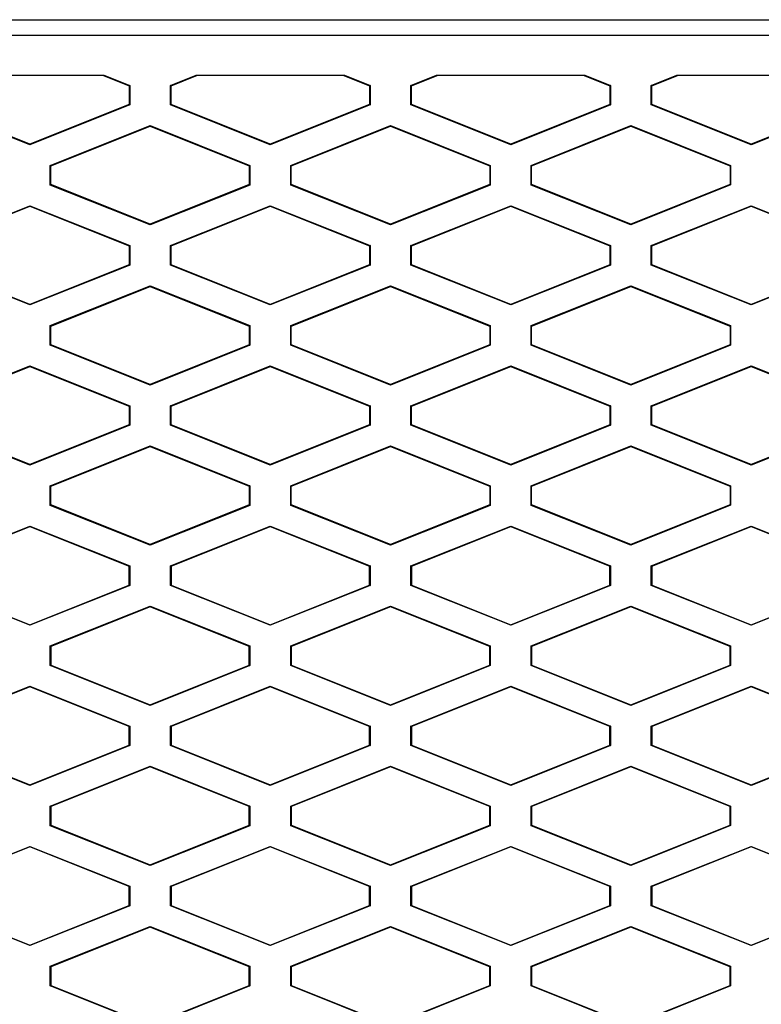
# Model space of a CAD drawing. Header units: millimetres. Extents: x -0.43 to 1.28, y -0.94 to 1.34.
# Tile 67 of 177: x 0.2869 to 0.3054, y 0.3525 to 0.3771. Entities that reach past the tile are written whole.
import ezdxf

# ---------------------------------------------------------------- set-up
doc = ezdxf.new("R2010")
doc.units = ezdxf.units.MM

msp = doc.modelspace()

# ---------------------------------------------------------------- linework, layer by layer
at = {"color": 7, "linetype": 'Continuous', "lineweight": 25}
for p, q in [((0.264568, 0.377092), (0.321613, 0.377092)), ((0.321661, 0.377079), (0.264615, 0.377079)), ((0.267615, 0.376707), (0.318661, 0.376707)), ((0.285287, 0.375707), (0.288986, 0.375707)), ((0.288949, 0.375707), (0.289613, 0.375441)), ((0.288986, 0.375707), (0.289627, 0.375451)), ((0.290646, 0.375451), (0.291287, 0.375707)), ((0.29066, 0.375441), (0.291324, 0.375707)), ((0.291287, 0.375707), (0.294986, 0.375707)), ((0.294949, 0.375707), (0.295613, 0.375441)), ((0.294986, 0.375707), (0.295627, 0.375451)), ((0.296646, 0.375451), (0.297287, 0.375707)), ((0.29666, 0.375441), (0.297324, 0.375707)), ((0.297287, 0.375707), (0.300986, 0.375707)), ((0.300949, 0.375707), (0.301613, 0.375441)), ((0.300986, 0.375707), (0.301627, 0.375451)), ((0.302646, 0.375451), (0.303287, 0.375707)), ((0.30266, 0.375441), (0.303324, 0.375707)), ((0.303287, 0.375707), (0.306986, 0.375707)), ((0.289627, 0.375451), (0.289613, 0.375441)), ((0.289613, 0.375441), (0.289613, 0.374973)), ((0.289627, 0.375451), (0.289627, 0.374963)), ((0.290646, 0.374963), (0.290646, 0.375451)), ((0.29066, 0.375441), (0.290646, 0.375451)), ((0.29066, 0.374973), (0.29066, 0.375441)), ((0.295627, 0.375451), (0.295613, 0.375441)), ((0.295613, 0.375441), (0.295613, 0.374973)), ((0.295627, 0.375451), (0.295627, 0.374963)), ((0.296646, 0.374963), (0.296646, 0.375451)), ((0.29666, 0.375441), (0.296646, 0.375451)), ((0.29666, 0.374973), (0.29666, 0.375441)), ((0.301627, 0.375451), (0.301613, 0.375441)), ((0.301613, 0.375441), (0.301613, 0.374973)), ((0.301627, 0.375451), (0.301627, 0.374963)), ((0.302646, 0.374963), (0.302646, 0.375451)), ((0.30266, 0.375441), (0.302646, 0.375451)), ((0.30266, 0.374973), (0.30266, 0.375441)), ((0.287137, 0.373967), (0.284646, 0.374963)), ((0.287137, 0.373982), (0.28466, 0.374973)), ((0.289613, 0.374973), (0.287137, 0.373982)), ((0.289627, 0.374963), (0.287137, 0.373967)), ((0.289613, 0.374973), (0.289627, 0.374963)), ((0.29066, 0.374973), (0.290646, 0.374963)), ((0.293137, 0.373967), (0.290646, 0.374963)), ((0.293137, 0.373982), (0.29066, 0.374973)), ((0.295613, 0.374973), (0.293137, 0.373982)), ((0.295627, 0.374963), (0.293137, 0.373967)), ((0.295613, 0.374973), (0.295627, 0.374963)), ((0.29666, 0.374973), (0.296646, 0.374963)), ((0.299137, 0.373967), (0.296646, 0.374963)), ((0.299137, 0.373982), (0.29666, 0.374973)), ((0.301613, 0.374973), (0.299137, 0.373982)), ((0.301627, 0.374963), (0.299137, 0.373967)), ((0.301613, 0.374973), (0.301627, 0.374963)), ((0.30266, 0.374973), (0.302646, 0.374963)), ((0.305137, 0.373967), (0.302646, 0.374963)), ((0.305137, 0.373982), (0.30266, 0.374973)), ((0.307613, 0.374973), (0.305137, 0.373982)), ((0.307627, 0.374964), (0.305137, 0.373967)), ((0.287646, 0.373451), (0.290137, 0.374447)), ((0.28766, 0.373441), (0.290137, 0.374432)), ((0.290137, 0.374447), (0.292627, 0.373451)), ((0.290137, 0.374432), (0.290137, 0.374447)), ((0.290137, 0.374432), (0.292613, 0.373441)), ((0.293646, 0.373451), (0.296137, 0.374447)), ((0.29366, 0.373441), (0.296137, 0.374432)), ((0.296137, 0.374447), (0.298627, 0.373451)), ((0.296137, 0.374432), (0.296137, 0.374447)), ((0.296137, 0.374432), (0.298613, 0.373441)), ((0.299646, 0.373451), (0.302137, 0.374447)), ((0.29966, 0.373441), (0.302137, 0.374432)), ((0.302137, 0.374447), (0.304627, 0.373451)), ((0.302137, 0.374432), (0.302137, 0.374447)), ((0.302137, 0.374432), (0.304613, 0.373441)), ((0.287137, 0.373982), (0.287137, 0.373967)), ((0.293137, 0.373982), (0.293137, 0.373967)), ((0.299137, 0.373982), (0.299137, 0.373967)), ((0.305137, 0.373982), (0.305137, 0.373967)), ((0.287646, 0.372963), (0.287646, 0.373451)), ((0.28766, 0.373441), (0.287646, 0.373451)), ((0.28766, 0.372973), (0.28766, 0.373441)), ((0.292613, 0.373441), (0.292627, 0.373451)), ((0.292613, 0.373441), (0.292613, 0.372973)), ((0.292627, 0.373451), (0.292627, 0.372963)), ((0.293646, 0.372963), (0.293646, 0.373451)), ((0.29366, 0.373441), (0.293646, 0.373451)), ((0.29366, 0.372973), (0.29366, 0.373441)), ((0.298613, 0.373441), (0.298627, 0.373451)), ((0.298613, 0.373441), (0.298613, 0.372973)), ((0.298627, 0.373451), (0.298627, 0.372963)), ((0.299646, 0.372963), (0.299646, 0.373451)), ((0.29966, 0.373441), (0.299646, 0.373451)), ((0.29966, 0.372973), (0.29966, 0.373441)), ((0.304613, 0.373441), (0.304627, 0.373451)), ((0.304613, 0.373441), (0.304613, 0.372973)), ((0.304627, 0.373451), (0.304627, 0.372964)), ((0.28766, 0.372973), (0.287646, 0.372963)), ((0.290137, 0.371967), (0.287646, 0.372963)), ((0.290137, 0.371982), (0.28766, 0.372973)), ((0.292613, 0.372973), (0.290137, 0.371982)), ((0.292627, 0.372963), (0.290137, 0.371967)), ((0.292613, 0.372973), (0.292627, 0.372963)), ((0.293646, 0.372963), (0.29366, 0.372973)), ((0.296137, 0.371967), (0.293646, 0.372963)), ((0.296137, 0.371982), (0.29366, 0.372973)), ((0.298613, 0.372973), (0.296137, 0.371982)), ((0.298627, 0.372963), (0.296137, 0.371967)), ((0.298613, 0.372973), (0.298627, 0.372963)), ((0.299646, 0.372963), (0.29966, 0.372973)), ((0.302137, 0.371967), (0.299646, 0.372963)), ((0.302137, 0.371982), (0.29966, 0.372973)), ((0.304613, 0.372973), (0.302137, 0.371982)), ((0.304627, 0.372964), (0.302137, 0.371967)), ((0.304613, 0.372973), (0.304627, 0.372964)), ((0.284646, 0.371451), (0.287137, 0.372447)), ((0.28466, 0.371441), (0.287137, 0.372432)), ((0.287137, 0.372447), (0.289627, 0.371451)), ((0.287137, 0.372447), (0.287137, 0.372432)), ((0.287137, 0.372432), (0.289613, 0.371441)), ((0.290646, 0.371451), (0.293137, 0.372447)), ((0.29066, 0.371441), (0.293137, 0.372432)), ((0.293137, 0.372447), (0.295627, 0.371451)), ((0.293137, 0.372432), (0.293137, 0.372447)), ((0.293137, 0.372432), (0.295613, 0.371441)), ((0.296646, 0.371451), (0.299137, 0.372447)), ((0.29666, 0.371441), (0.299137, 0.372432)), ((0.299137, 0.372447), (0.301627, 0.371451)), ((0.299137, 0.372432), (0.299137, 0.372447)), ((0.299137, 0.372432), (0.301613, 0.371441)), ((0.302646, 0.371451), (0.305137, 0.372447)), ((0.30266, 0.371441), (0.305137, 0.372432)), ((0.305137, 0.372447), (0.307627, 0.371451)), ((0.305137, 0.372432), (0.305137, 0.372447)), ((0.305137, 0.372432), (0.307613, 0.371441)), ((0.290137, 0.371967), (0.290137, 0.371982)), ((0.296137, 0.371982), (0.296137, 0.371967)), ((0.302137, 0.371982), (0.302137, 0.371967)), ((0.289613, 0.371441), (0.289627, 0.371451)), ((0.289613, 0.371441), (0.289613, 0.370973)), ((0.289627, 0.371451), (0.289627, 0.370963)), ((0.290646, 0.370963), (0.290646, 0.371451)), ((0.29066, 0.371441), (0.290646, 0.371451)), ((0.29066, 0.370973), (0.29066, 0.371441)), ((0.295627, 0.371451), (0.295613, 0.371441)), ((0.295613, 0.371441), (0.295613, 0.370973)), ((0.295627, 0.371451), (0.295627, 0.370963)), ((0.296646, 0.370963), (0.296646, 0.371451)), ((0.29666, 0.371441), (0.296646, 0.371451)), ((0.29666, 0.370973), (0.29666, 0.371441)), ((0.301627, 0.371451), (0.301613, 0.371441)), ((0.301613, 0.371441), (0.301613, 0.370973)), ((0.301627, 0.371451), (0.301627, 0.370963)), ((0.302646, 0.370963), (0.302646, 0.371451)), ((0.30266, 0.371441), (0.302646, 0.371451)), ((0.30266, 0.370973), (0.30266, 0.371441)), ((0.287137, 0.369967), (0.284646, 0.370963)), ((0.287137, 0.369982), (0.28466, 0.370973)), ((0.289613, 0.370973), (0.287137, 0.369982)), ((0.289627, 0.370963), (0.287137, 0.369967)), ((0.289613, 0.370973), (0.289627, 0.370963)), ((0.29066, 0.370973), (0.290646, 0.370963)), ((0.293137, 0.369967), (0.290646, 0.370963)), ((0.293137, 0.369982), (0.29066, 0.370973)), ((0.295613, 0.370973), (0.293137, 0.369982)), ((0.295627, 0.370963), (0.293137, 0.369967)), ((0.295613, 0.370973), (0.295627, 0.370963)), ((0.29666, 0.370973), (0.296646, 0.370963)), ((0.299137, 0.369967), (0.296646, 0.370963)), ((0.299137, 0.369982), (0.29666, 0.370973)), ((0.301613, 0.370973), (0.299137, 0.369982)), ((0.301627, 0.370963), (0.299137, 0.369967)), ((0.301613, 0.370973), (0.301627, 0.370963)), ((0.30266, 0.370973), (0.302646, 0.370963)), ((0.305137, 0.369967), (0.302646, 0.370963)), ((0.305137, 0.369982), (0.30266, 0.370973)), ((0.307613, 0.370973), (0.305137, 0.369982)), ((0.307627, 0.370964), (0.305137, 0.369967)), ((0.287646, 0.369451), (0.290137, 0.370447)), ((0.28766, 0.369441), (0.290137, 0.370432)), ((0.290137, 0.370447), (0.292627, 0.369451)), ((0.290137, 0.370432), (0.290137, 0.370447)), ((0.290137, 0.370432), (0.292613, 0.369441)), ((0.293646, 0.369451), (0.296137, 0.370447)), ((0.29366, 0.369441), (0.296137, 0.370432)), ((0.296137, 0.370447), (0.298627, 0.369451)), ((0.296137, 0.370432), (0.296137, 0.370447)), ((0.296137, 0.370432), (0.298613, 0.369441)), ((0.299646, 0.369451), (0.302137, 0.370447)), ((0.29966, 0.369441), (0.302137, 0.370432)), ((0.302137, 0.370447), (0.304627, 0.369451)), ((0.302137, 0.370432), (0.302137, 0.370447)), ((0.302137, 0.370432), (0.304613, 0.369441)), ((0.287137, 0.369982), (0.287137, 0.369967)), ((0.293137, 0.369982), (0.293137, 0.369967)), ((0.299137, 0.369982), (0.299137, 0.369967)), ((0.305137, 0.369982), (0.305137, 0.369967)), ((0.287646, 0.368963), (0.287646, 0.369451)), ((0.28766, 0.369441), (0.287646, 0.369451)), ((0.28766, 0.368973), (0.28766, 0.369441)), ((0.292627, 0.369451), (0.292613, 0.369441)), ((0.292613, 0.369441), (0.292613, 0.368973)), ((0.292627, 0.369451), (0.292627, 0.368963)), ((0.293646, 0.368963), (0.293646, 0.369451)), ((0.29366, 0.369441), (0.293646, 0.369451)), ((0.29366, 0.368973), (0.29366, 0.369441)), ((0.298627, 0.369451), (0.298613, 0.369441)), ((0.298613, 0.369441), (0.298613, 0.368973)), ((0.298627, 0.369451), (0.298627, 0.368963)), ((0.299646, 0.368963), (0.299646, 0.369451)), ((0.29966, 0.369441), (0.299646, 0.369451)), ((0.29966, 0.368973), (0.29966, 0.369441)), ((0.304627, 0.369451), (0.304613, 0.369441)), ((0.304613, 0.369441), (0.304613, 0.368973)), ((0.304627, 0.369451), (0.304627, 0.368964)), ((0.287646, 0.368963), (0.28766, 0.368973)), ((0.290137, 0.367967), (0.287646, 0.368963)), ((0.290137, 0.367982), (0.28766, 0.368973)), ((0.292613, 0.368973), (0.290137, 0.367982)), ((0.292627, 0.368963), (0.290137, 0.367967)), ((0.292613, 0.368973), (0.292627, 0.368963)), ((0.293646, 0.368963), (0.29366, 0.368973)), ((0.296137, 0.367967), (0.293646, 0.368963)), ((0.296137, 0.367982), (0.29366, 0.368973)), ((0.298613, 0.368973), (0.296137, 0.367982)), ((0.298627, 0.368963), (0.296137, 0.367967)), ((0.298613, 0.368973), (0.298627, 0.368963)), ((0.299646, 0.368963), (0.29966, 0.368973)), ((0.302137, 0.367967), (0.299646, 0.368963)), ((0.302137, 0.367982), (0.29966, 0.368973)), ((0.304613, 0.368973), (0.302137, 0.367982)), ((0.304627, 0.368964), (0.302137, 0.367967)), ((0.304613, 0.368973), (0.304627, 0.368964)), ((0.284646, 0.367451), (0.287137, 0.368447)), ((0.28466, 0.367441), (0.287137, 0.368432)), ((0.287137, 0.368447), (0.289627, 0.367451)), ((0.287137, 0.368447), (0.287137, 0.368432)), ((0.287137, 0.368432), (0.289613, 0.367441)), ((0.290646, 0.367451), (0.293137, 0.368447)), ((0.29066, 0.367441), (0.293137, 0.368432)), ((0.293137, 0.368447), (0.295627, 0.367451)), ((0.293137, 0.368432), (0.293137, 0.368447)), ((0.293137, 0.368432), (0.295613, 0.367441)), ((0.296646, 0.367451), (0.299137, 0.368447)), ((0.29666, 0.367441), (0.299137, 0.368432)), ((0.299137, 0.368447), (0.301627, 0.367451)), ((0.299137, 0.368432), (0.299137, 0.368447)), ((0.299137, 0.368432), (0.301613, 0.367441)), ((0.302646, 0.367451), (0.305137, 0.368447)), ((0.30266, 0.367441), (0.305137, 0.368432)), ((0.305137, 0.368447), (0.307627, 0.367451)), ((0.305137, 0.368432), (0.305137, 0.368447)), ((0.305137, 0.368432), (0.307613, 0.367441)), ((0.290137, 0.367982), (0.290137, 0.367967)), ((0.296137, 0.367982), (0.296137, 0.367967)), ((0.302137, 0.367982), (0.302137, 0.367967)), ((0.289613, 0.367441), (0.289627, 0.367451)), ((0.289613, 0.367441), (0.289613, 0.366973)), ((0.289627, 0.367451), (0.289627, 0.366963)), ((0.290646, 0.366963), (0.290646, 0.367451)), ((0.29066, 0.367441), (0.290646, 0.367451)), ((0.29066, 0.366973), (0.29066, 0.367441)), ((0.295627, 0.367451), (0.295613, 0.367441)), ((0.295613, 0.367441), (0.295613, 0.366973)), ((0.295627, 0.367451), (0.295627, 0.366963)), ((0.296646, 0.366963), (0.296646, 0.367451)), ((0.29666, 0.367441), (0.296646, 0.367451)), ((0.29666, 0.366973), (0.29666, 0.367441)), ((0.301627, 0.367451), (0.301613, 0.367441)), ((0.301613, 0.367441), (0.301613, 0.366973)), ((0.301627, 0.367451), (0.301627, 0.366963)), ((0.302646, 0.366963), (0.302646, 0.367451)), ((0.30266, 0.367441), (0.302646, 0.367451)), ((0.30266, 0.366973), (0.30266, 0.367441)), ((0.287137, 0.365967), (0.284646, 0.366963)), ((0.287137, 0.365982), (0.28466, 0.366973)), ((0.289613, 0.366973), (0.287137, 0.365982)), ((0.289627, 0.366963), (0.287137, 0.365967)), ((0.289613, 0.366973), (0.289627, 0.366963)), ((0.29066, 0.366973), (0.290646, 0.366963)), ((0.293137, 0.365967), (0.290646, 0.366963)), ((0.293137, 0.365982), (0.29066, 0.366973)), ((0.295613, 0.366973), (0.293137, 0.365982)), ((0.295627, 0.366963), (0.293137, 0.365967)), ((0.295613, 0.366973), (0.295627, 0.366963)), ((0.29666, 0.366973), (0.296646, 0.366963)), ((0.299137, 0.365967), (0.296646, 0.366963)), ((0.299137, 0.365982), (0.29666, 0.366973)), ((0.301613, 0.366973), (0.299137, 0.365982)), ((0.301627, 0.366963), (0.299137, 0.365967)), ((0.301613, 0.366973), (0.301627, 0.366963)), ((0.30266, 0.366973), (0.302646, 0.366963)), ((0.305137, 0.365967), (0.302646, 0.366963)), ((0.305137, 0.365982), (0.30266, 0.366973)), ((0.307613, 0.366973), (0.305137, 0.365982)), ((0.307627, 0.366964), (0.305137, 0.365967)), ((0.287646, 0.365451), (0.290137, 0.366447)), ((0.28766, 0.365441), (0.290137, 0.366432)), ((0.290137, 0.366447), (0.292627, 0.365451)), ((0.290137, 0.366432), (0.290137, 0.366447)), ((0.290137, 0.366432), (0.292613, 0.365441)), ((0.293646, 0.365451), (0.296137, 0.366447)), ((0.29366, 0.365441), (0.296137, 0.366432)), ((0.296137, 0.366447), (0.298627, 0.365451)), ((0.296137, 0.366432), (0.296137, 0.366447)), ((0.296137, 0.366432), (0.298613, 0.365441)), ((0.299646, 0.365451), (0.302137, 0.366447)), ((0.29966, 0.365441), (0.302137, 0.366432)), ((0.302137, 0.366447), (0.304627, 0.365451)), ((0.302137, 0.366432), (0.302137, 0.366447)), ((0.302137, 0.366432), (0.304613, 0.365441)), ((0.287137, 0.365982), (0.287137, 0.365967)), ((0.293137, 0.365982), (0.293137, 0.365967)), ((0.299137, 0.365982), (0.299137, 0.365967)), ((0.305137, 0.365982), (0.305137, 0.365967)), ((0.287646, 0.364963), (0.287646, 0.365451)), ((0.28766, 0.365441), (0.287646, 0.365451)), ((0.28766, 0.364973), (0.28766, 0.365441)), ((0.292627, 0.365451), (0.292613, 0.365441)), ((0.292613, 0.365441), (0.292613, 0.364973)), ((0.292627, 0.365451), (0.292627, 0.364963)), ((0.293646, 0.364963), (0.293646, 0.365451)), ((0.29366, 0.365441), (0.293646, 0.365451)), ((0.29366, 0.364973), (0.29366, 0.365441)), ((0.298627, 0.365451), (0.298613, 0.365441)), ((0.298613, 0.365441), (0.298613, 0.364973)), ((0.298627, 0.365451), (0.298627, 0.364963)), ((0.299646, 0.364963), (0.299646, 0.365451)), ((0.29966, 0.365441), (0.299646, 0.365451)), ((0.29966, 0.364973), (0.29966, 0.365441)), ((0.304627, 0.365451), (0.304613, 0.365441)), ((0.304613, 0.365441), (0.304613, 0.364973)), ((0.304627, 0.365451), (0.304627, 0.364964)), ((0.287646, 0.364963), (0.28766, 0.364973)), ((0.290137, 0.363967), (0.287646, 0.364963)), ((0.290137, 0.363982), (0.28766, 0.364973)), ((0.292613, 0.364973), (0.290137, 0.363982)), ((0.292627, 0.364963), (0.290137, 0.363967)), ((0.292613, 0.364973), (0.292627, 0.364963)), ((0.293646, 0.364963), (0.29366, 0.364973)), ((0.296137, 0.363967), (0.293646, 0.364963)), ((0.296137, 0.363982), (0.29366, 0.364973)), ((0.298613, 0.364973), (0.296137, 0.363982)), ((0.298627, 0.364963), (0.296137, 0.363967)), ((0.298613, 0.364973), (0.298627, 0.364963)), ((0.299646, 0.364963), (0.29966, 0.364973)), ((0.302137, 0.363967), (0.299646, 0.364963)), ((0.302137, 0.363982), (0.29966, 0.364973)), ((0.304613, 0.364973), (0.302137, 0.363982)), ((0.304627, 0.364964), (0.302137, 0.363967)), ((0.304613, 0.364973), (0.304627, 0.364964)), ((0.284646, 0.363451), (0.287137, 0.364447)), ((0.28466, 0.363441), (0.287137, 0.364432)), ((0.287137, 0.364447), (0.289627, 0.363451)), ((0.287137, 0.364447), (0.287137, 0.364432)), ((0.287137, 0.364432), (0.289613, 0.363441)), ((0.290646, 0.363451), (0.293137, 0.364447)), ((0.29066, 0.363441), (0.293137, 0.364432)), ((0.293137, 0.364447), (0.295627, 0.363451)), ((0.293137, 0.364432), (0.293137, 0.364447)), ((0.293137, 0.364432), (0.295613, 0.363441)), ((0.296646, 0.363451), (0.299137, 0.364447)), ((0.29666, 0.363441), (0.299137, 0.364432)), ((0.299137, 0.364447), (0.301627, 0.363451)), ((0.299137, 0.364432), (0.299137, 0.364447)), ((0.299137, 0.364432), (0.301613, 0.363441)), ((0.302646, 0.363451), (0.305137, 0.364447)), ((0.30266, 0.363441), (0.305137, 0.364432)), ((0.305137, 0.364447), (0.307627, 0.363451)), ((0.305137, 0.364432), (0.305137, 0.364447)), ((0.305137, 0.364432), (0.307613, 0.363441)), ((0.290137, 0.363982), (0.290137, 0.363967)), ((0.296137, 0.363982), (0.296137, 0.363967)), ((0.302137, 0.363982), (0.302137, 0.363967)), ((0.289613, 0.363441), (0.289627, 0.363451)), ((0.289613, 0.362973), (0.289613, 0.363441)), ((0.289627, 0.363451), (0.289627, 0.362963)), ((0.290646, 0.362963), (0.290646, 0.363451)), ((0.29066, 0.363441), (0.290646, 0.363451)), ((0.29066, 0.363441), (0.29066, 0.362973)), ((0.295627, 0.363451), (0.295613, 0.363441)), ((0.295613, 0.362973), (0.295613, 0.363441)), ((0.295627, 0.363451), (0.295627, 0.362963)), ((0.296646, 0.362963), (0.296646, 0.363451)), ((0.29666, 0.363441), (0.296646, 0.363451)), ((0.29666, 0.363441), (0.29666, 0.362973)), ((0.301627, 0.363451), (0.301613, 0.363441)), ((0.301613, 0.362973), (0.301613, 0.363441)), ((0.301627, 0.363451), (0.301627, 0.362963)), ((0.302646, 0.362963), (0.302646, 0.363451)), ((0.30266, 0.363441), (0.302646, 0.363451)), ((0.30266, 0.363441), (0.30266, 0.362973)), ((0.287137, 0.361967), (0.284646, 0.362963)), ((0.28466, 0.362973), (0.287137, 0.361982)), ((0.287137, 0.361982), (0.289613, 0.362973)), ((0.289627, 0.362963), (0.287137, 0.361967)), ((0.289613, 0.362973), (0.289627, 0.362963)), ((0.29066, 0.362973), (0.290646, 0.362963)), ((0.293137, 0.361967), (0.290646, 0.362963)), ((0.29066, 0.362973), (0.293137, 0.361982)), ((0.293137, 0.361982), (0.295613, 0.362973)), ((0.295627, 0.362963), (0.293137, 0.361967)), ((0.295613, 0.362973), (0.295627, 0.362963)), ((0.29666, 0.362973), (0.296646, 0.362963)), ((0.299137, 0.361967), (0.296646, 0.362963)), ((0.29666, 0.362973), (0.299137, 0.361982)), ((0.299137, 0.361982), (0.301613, 0.362973)), ((0.301627, 0.362963), (0.299137, 0.361967)), ((0.301613, 0.362973), (0.301627, 0.362963)), ((0.30266, 0.362973), (0.302646, 0.362963)), ((0.305137, 0.361967), (0.302646, 0.362963)), ((0.30266, 0.362973), (0.305137, 0.361982)), ((0.305137, 0.361982), (0.307613, 0.362973)), ((0.307627, 0.362964), (0.305137, 0.361967)), ((0.287646, 0.361451), (0.290137, 0.362447)), ((0.290137, 0.362432), (0.28766, 0.361441)), ((0.290137, 0.362447), (0.292627, 0.361451)), ((0.290137, 0.362432), (0.290137, 0.362447)), ((0.292613, 0.361441), (0.290137, 0.362432)), ((0.293646, 0.361451), (0.296137, 0.362447)), ((0.296137, 0.362432), (0.29366, 0.361441)), ((0.296137, 0.362447), (0.298627, 0.361451)), ((0.296137, 0.362432), (0.296137, 0.362447)), ((0.298613, 0.361441), (0.296137, 0.362432)), ((0.299646, 0.361451), (0.302137, 0.362447)), ((0.302137, 0.362432), (0.29966, 0.361441)), ((0.302137, 0.362447), (0.304627, 0.361451)), ((0.302137, 0.362432), (0.302137, 0.362447)), ((0.304613, 0.361441), (0.302137, 0.362432)), ((0.287137, 0.361982), (0.287137, 0.361967)), ((0.293137, 0.361982), (0.293137, 0.361967)), ((0.299137, 0.361982), (0.299137, 0.361967)), ((0.305137, 0.361982), (0.305137, 0.361967)), ((0.287646, 0.360963), (0.287646, 0.361451)), ((0.28766, 0.361441), (0.287646, 0.361451)), ((0.28766, 0.361441), (0.28766, 0.360973)), ((0.292627, 0.361451), (0.292613, 0.361441)), ((0.292613, 0.360973), (0.292613, 0.361441)), ((0.292627, 0.361451), (0.292627, 0.360963)), ((0.293646, 0.360963), (0.293646, 0.361451)), ((0.29366, 0.361441), (0.293646, 0.361451)), ((0.29366, 0.361441), (0.29366, 0.360973)), ((0.298627, 0.361451), (0.298613, 0.361441)), ((0.298613, 0.360973), (0.298613, 0.361441)), ((0.298627, 0.361451), (0.298627, 0.360963)), ((0.299646, 0.360963), (0.299646, 0.361451)), ((0.29966, 0.361441), (0.299646, 0.361451)), ((0.29966, 0.361441), (0.29966, 0.360973)), ((0.304627, 0.361451), (0.304613, 0.361441)), ((0.304613, 0.360973), (0.304613, 0.361441)), ((0.304627, 0.361451), (0.304627, 0.360964)), ((0.287646, 0.360963), (0.28766, 0.360973)), ((0.290137, 0.359967), (0.287646, 0.360963)), ((0.28766, 0.360973), (0.290137, 0.359982)), ((0.290137, 0.359982), (0.292613, 0.360973)), ((0.292627, 0.360963), (0.290137, 0.359967)), ((0.292613, 0.360973), (0.292627, 0.360963)), ((0.293646, 0.360963), (0.29366, 0.360973)), ((0.296137, 0.359967), (0.293646, 0.360963)), ((0.29366, 0.360973), (0.296137, 0.359982)), ((0.296137, 0.359982), (0.298613, 0.360973)), ((0.298627, 0.360963), (0.296137, 0.359967)), ((0.298613, 0.360973), (0.298627, 0.360963)), ((0.299646, 0.360963), (0.29966, 0.360973)), ((0.302137, 0.359967), (0.299646, 0.360963)), ((0.29966, 0.360973), (0.302137, 0.359982)), ((0.302137, 0.359982), (0.304613, 0.360973)), ((0.304627, 0.360964), (0.302137, 0.359967)), ((0.304613, 0.360973), (0.304627, 0.360964)), ((0.284646, 0.359451), (0.287137, 0.360447)), ((0.287137, 0.360432), (0.28466, 0.359441)), ((0.287137, 0.360447), (0.289627, 0.359451)), ((0.287137, 0.360447), (0.287137, 0.360432)), ((0.289613, 0.359441), (0.287137, 0.360432)), ((0.290646, 0.359451), (0.293137, 0.360447)), ((0.293137, 0.360432), (0.29066, 0.359441)), ((0.293137, 0.360447), (0.295627, 0.359451)), ((0.293137, 0.360432), (0.293137, 0.360447)), ((0.295613, 0.359441), (0.293137, 0.360432)), ((0.296646, 0.359451), (0.299137, 0.360447)), ((0.299137, 0.360432), (0.29666, 0.359441)), ((0.299137, 0.360447), (0.301627, 0.359451)), ((0.299137, 0.360432), (0.299137, 0.360447)), ((0.301613, 0.359441), (0.299137, 0.360432)), ((0.302646, 0.359451), (0.305137, 0.360447)), ((0.305137, 0.360432), (0.30266, 0.359441)), ((0.305137, 0.360447), (0.307627, 0.359451)), ((0.305137, 0.360432), (0.305137, 0.360447)), ((0.307613, 0.359441), (0.305137, 0.360432)), ((0.290137, 0.359982), (0.290137, 0.359967)), ((0.296137, 0.359982), (0.296137, 0.359967)), ((0.302137, 0.359982), (0.302137, 0.359967)), ((0.289613, 0.359441), (0.289627, 0.359451)), ((0.289613, 0.358973), (0.289613, 0.359441)), ((0.289627, 0.359451), (0.289627, 0.358963)), ((0.290646, 0.358963), (0.290646, 0.359451)), ((0.29066, 0.359441), (0.290646, 0.359451)), ((0.29066, 0.359441), (0.29066, 0.358973)), ((0.295627, 0.359451), (0.295613, 0.359441)), ((0.295613, 0.358973), (0.295613, 0.359441)), ((0.295627, 0.359451), (0.295627, 0.358963)), ((0.296646, 0.358963), (0.296646, 0.359451)), ((0.29666, 0.359441), (0.296646, 0.359451)), ((0.29666, 0.359441), (0.29666, 0.358973)), ((0.301627, 0.359451), (0.301613, 0.359441)), ((0.301613, 0.358973), (0.301613, 0.359441)), ((0.301627, 0.359451), (0.301627, 0.358963)), ((0.302646, 0.358963), (0.302646, 0.359451)), ((0.30266, 0.359441), (0.302646, 0.359451)), ((0.30266, 0.359441), (0.30266, 0.358973)), ((0.287137, 0.357967), (0.284646, 0.358963)), ((0.28466, 0.358973), (0.287137, 0.357982)), ((0.287137, 0.357982), (0.289613, 0.358973)), ((0.289627, 0.358963), (0.287137, 0.357967)), ((0.289613, 0.358973), (0.289627, 0.358963)), ((0.29066, 0.358973), (0.290646, 0.358963)), ((0.293137, 0.357967), (0.290646, 0.358963)), ((0.29066, 0.358973), (0.293137, 0.357982)), ((0.293137, 0.357982), (0.295613, 0.358973)), ((0.295627, 0.358963), (0.293137, 0.357967)), ((0.295613, 0.358973), (0.295627, 0.358963)), ((0.29666, 0.358973), (0.296646, 0.358963)), ((0.299137, 0.357967), (0.296646, 0.358963)), ((0.29666, 0.358973), (0.299137, 0.357982)), ((0.299137, 0.357982), (0.301613, 0.358973)), ((0.301627, 0.358963), (0.299137, 0.357967)), ((0.301613, 0.358973), (0.301627, 0.358963)), ((0.30266, 0.358973), (0.302646, 0.358963)), ((0.305137, 0.357967), (0.302646, 0.358963)), ((0.30266, 0.358973), (0.305137, 0.357982)), ((0.305137, 0.357982), (0.307613, 0.358973)), ((0.307627, 0.358964), (0.305137, 0.357967)), ((0.287646, 0.357451), (0.290137, 0.358447)), ((0.290137, 0.358432), (0.28766, 0.357441)), ((0.290137, 0.358447), (0.292627, 0.357451)), ((0.290137, 0.358432), (0.290137, 0.358447)), ((0.292613, 0.357441), (0.290137, 0.358432)), ((0.293646, 0.357451), (0.296137, 0.358447)), ((0.296137, 0.358432), (0.29366, 0.357441)), ((0.296137, 0.358447), (0.298627, 0.357451)), ((0.296137, 0.358432), (0.296137, 0.358447)), ((0.298613, 0.357441), (0.296137, 0.358432)), ((0.299646, 0.357451), (0.302137, 0.358447)), ((0.302137, 0.358432), (0.29966, 0.357441)), ((0.302137, 0.358447), (0.304627, 0.357451)), ((0.302137, 0.358432), (0.302137, 0.358447)), ((0.304613, 0.357441), (0.302137, 0.358432)), ((0.287137, 0.357982), (0.287137, 0.357967)), ((0.293137, 0.357982), (0.293137, 0.357967)), ((0.299137, 0.357982), (0.299137, 0.357967)), ((0.305137, 0.357982), (0.305137, 0.357967)), ((0.287646, 0.356963), (0.287646, 0.357451)), ((0.28766, 0.357441), (0.287646, 0.357451)), ((0.28766, 0.357441), (0.28766, 0.356973)), ((0.292627, 0.357451), (0.292613, 0.357441)), ((0.292613, 0.356973), (0.292613, 0.357441)), ((0.292627, 0.357451), (0.292627, 0.356963)), ((0.293646, 0.356963), (0.293646, 0.357451)), ((0.29366, 0.357441), (0.293646, 0.357451)), ((0.29366, 0.357441), (0.29366, 0.356973)), ((0.298627, 0.357451), (0.298613, 0.357441)), ((0.298613, 0.356973), (0.298613, 0.357441)), ((0.298627, 0.357451), (0.298627, 0.356963)), ((0.299646, 0.356963), (0.299646, 0.357451)), ((0.29966, 0.357441), (0.299646, 0.357451)), ((0.29966, 0.357441), (0.29966, 0.356973)), ((0.304627, 0.357451), (0.304613, 0.357441)), ((0.304613, 0.356973), (0.304613, 0.357441)), ((0.304627, 0.357451), (0.304627, 0.356964)), ((0.287646, 0.356963), (0.28766, 0.356973)), ((0.290137, 0.355967), (0.287646, 0.356963)), ((0.28766, 0.356973), (0.290137, 0.355982)), ((0.290137, 0.355982), (0.292613, 0.356973)), ((0.292627, 0.356963), (0.290137, 0.355967)), ((0.292613, 0.356973), (0.292627, 0.356963)), ((0.293646, 0.356963), (0.29366, 0.356973)), ((0.296137, 0.355967), (0.293646, 0.356963)), ((0.29366, 0.356973), (0.296137, 0.355982)), ((0.296137, 0.355982), (0.298613, 0.356973)), ((0.298627, 0.356963), (0.296137, 0.355967)), ((0.298613, 0.356973), (0.298627, 0.356963)), ((0.299646, 0.356963), (0.29966, 0.356973)), ((0.302137, 0.355967), (0.299646, 0.356963)), ((0.29966, 0.356973), (0.302137, 0.355982)), ((0.302137, 0.355982), (0.304613, 0.356973)), ((0.304627, 0.356964), (0.302137, 0.355967)), ((0.304613, 0.356973), (0.304627, 0.356964)), ((0.284646, 0.355451), (0.287137, 0.356447)), ((0.287137, 0.356432), (0.28466, 0.355441)), ((0.287137, 0.356447), (0.289627, 0.355451)), ((0.287137, 0.356447), (0.287137, 0.356432)), ((0.289613, 0.355441), (0.287137, 0.356432)), ((0.290646, 0.355451), (0.293137, 0.356447)), ((0.293137, 0.356432), (0.29066, 0.355441)), ((0.293137, 0.356447), (0.295627, 0.355451)), ((0.293137, 0.356432), (0.293137, 0.356447)), ((0.295613, 0.355441), (0.293137, 0.356432)), ((0.296646, 0.355451), (0.299137, 0.356447)), ((0.299137, 0.356432), (0.29666, 0.355441)), ((0.299137, 0.356447), (0.301627, 0.355451)), ((0.299137, 0.356432), (0.299137, 0.356447)), ((0.301613, 0.355441), (0.299137, 0.356432)), ((0.302646, 0.355451), (0.305137, 0.356447)), ((0.305137, 0.356432), (0.30266, 0.355441)), ((0.305137, 0.356447), (0.307627, 0.355451)), ((0.305137, 0.356432), (0.305137, 0.356447)), ((0.307613, 0.355441), (0.305137, 0.356432)), ((0.290137, 0.355982), (0.290137, 0.355967)), ((0.296137, 0.355982), (0.296137, 0.355967)), ((0.302137, 0.355982), (0.302137, 0.355967)), ((0.289613, 0.355441), (0.289627, 0.355451)), ((0.289613, 0.354973), (0.289613, 0.355441)), ((0.289627, 0.355451), (0.289627, 0.354963)), ((0.290646, 0.354963), (0.290646, 0.355451)), ((0.29066, 0.355441), (0.290646, 0.355451)), ((0.29066, 0.355441), (0.29066, 0.354973)), ((0.295627, 0.355451), (0.295613, 0.355441)), ((0.295613, 0.354973), (0.295613, 0.355441)), ((0.295627, 0.355451), (0.295627, 0.354963)), ((0.296646, 0.354963), (0.296646, 0.355451)), ((0.29666, 0.355441), (0.296646, 0.355451)), ((0.29666, 0.355441), (0.29666, 0.354973)), ((0.301627, 0.355451), (0.301613, 0.355441)), ((0.301613, 0.354973), (0.301613, 0.355441)), ((0.301627, 0.355451), (0.301627, 0.354963)), ((0.302646, 0.354963), (0.302646, 0.355451)), ((0.30266, 0.355441), (0.302646, 0.355451)), ((0.30266, 0.355441), (0.30266, 0.354973)), ((0.287137, 0.353967), (0.284646, 0.354963)), ((0.28466, 0.354973), (0.287137, 0.353982)), ((0.287137, 0.353982), (0.289613, 0.354973)), ((0.289627, 0.354963), (0.287137, 0.353967)), ((0.289613, 0.354973), (0.289627, 0.354963)), ((0.29066, 0.354973), (0.290646, 0.354963)), ((0.293137, 0.353967), (0.290646, 0.354963)), ((0.29066, 0.354973), (0.293137, 0.353982)), ((0.293137, 0.353982), (0.295613, 0.354973)), ((0.295627, 0.354963), (0.293137, 0.353967)), ((0.295613, 0.354973), (0.295627, 0.354963)), ((0.29666, 0.354973), (0.296646, 0.354963)), ((0.299137, 0.353967), (0.296646, 0.354963)), ((0.29666, 0.354973), (0.299137, 0.353982)), ((0.299137, 0.353982), (0.301613, 0.354973)), ((0.301627, 0.354963), (0.299137, 0.353967)), ((0.301613, 0.354973), (0.301627, 0.354963)), ((0.30266, 0.354973), (0.302646, 0.354963)), ((0.305137, 0.353967), (0.302646, 0.354963)), ((0.30266, 0.354973), (0.305137, 0.353982)), ((0.305137, 0.353982), (0.307613, 0.354973)), ((0.307627, 0.354964), (0.305137, 0.353967)), ((0.287646, 0.353451), (0.290137, 0.354447)), ((0.290137, 0.354432), (0.28766, 0.353441)), ((0.290137, 0.354447), (0.292627, 0.353451)), ((0.290137, 0.354432), (0.290137, 0.354447)), ((0.292613, 0.353441), (0.290137, 0.354432)), ((0.293646, 0.353451), (0.296137, 0.354447)), ((0.296137, 0.354432), (0.29366, 0.353441)), ((0.296137, 0.354447), (0.298627, 0.353451)), ((0.296137, 0.354432), (0.296137, 0.354447)), ((0.298613, 0.353441), (0.296137, 0.354432)), ((0.299646, 0.353451), (0.302137, 0.354447)), ((0.302137, 0.354432), (0.29966, 0.353441)), ((0.302137, 0.354447), (0.304627, 0.353451)), ((0.302137, 0.354432), (0.302137, 0.354447)), ((0.304613, 0.353441), (0.302137, 0.354432)), ((0.287137, 0.353982), (0.287137, 0.353967)), ((0.293137, 0.353982), (0.293137, 0.353967)), ((0.299137, 0.353982), (0.299137, 0.353967)), ((0.305137, 0.353982), (0.305137, 0.353967)), ((0.287646, 0.352963), (0.287646, 0.353451)), ((0.28766, 0.353441), (0.287646, 0.353451)), ((0.28766, 0.353441), (0.28766, 0.352973)), ((0.292627, 0.353451), (0.292613, 0.353441)), ((0.292613, 0.352973), (0.292613, 0.353441)), ((0.292627, 0.353451), (0.292627, 0.352963)), ((0.293646, 0.352963), (0.293646, 0.353451)), ((0.29366, 0.353441), (0.293646, 0.353451)), ((0.29366, 0.353441), (0.29366, 0.352973)), ((0.298627, 0.353451), (0.298613, 0.353441)), ((0.298613, 0.352973), (0.298613, 0.353441)), ((0.298627, 0.353451), (0.298627, 0.352963)), ((0.299646, 0.352963), (0.299646, 0.353451)), ((0.29966, 0.353441), (0.299646, 0.353451)), ((0.29966, 0.353441), (0.29966, 0.352973)), ((0.304627, 0.353451), (0.304613, 0.353441)), ((0.304613, 0.352973), (0.304613, 0.353441)), ((0.304627, 0.353451), (0.304627, 0.352964)), ((0.287646, 0.352963), (0.28766, 0.352973)), ((0.290137, 0.351967), (0.287646, 0.352963)), ((0.28766, 0.352973), (0.290137, 0.351982)), ((0.290137, 0.351982), (0.292613, 0.352973)), ((0.292627, 0.352963), (0.290137, 0.351967)), ((0.292613, 0.352973), (0.292627, 0.352963)), ((0.293646, 0.352963), (0.29366, 0.352973)), ((0.296137, 0.351967), (0.293646, 0.352963)), ((0.29366, 0.352973), (0.296137, 0.351982)), ((0.296137, 0.351982), (0.298613, 0.352973)), ((0.298627, 0.352963), (0.296137, 0.351967)), ((0.298613, 0.352973), (0.298627, 0.352963)), ((0.299646, 0.352963), (0.29966, 0.352973)), ((0.302137, 0.351967), (0.299646, 0.352963)), ((0.29966, 0.352973), (0.302137, 0.351982)), ((0.302137, 0.351982), (0.304613, 0.352973)), ((0.304627, 0.352964), (0.302137, 0.351967)), ((0.304613, 0.352973), (0.304627, 0.352964))]:
    msp.add_line(p, q, dxfattribs=at)

doc.saveas('drawing.dxf')
